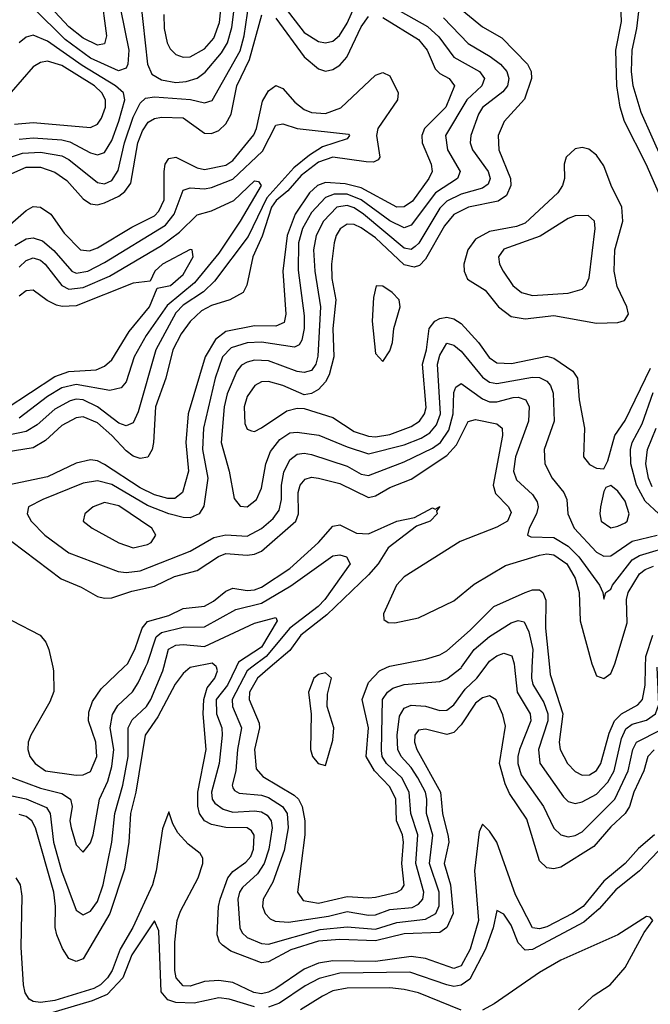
# Model space of a CAD drawing. Header units: inches. Extents: x 1308407 to 1441228, y 959628 to 1036311.
# Tile 154 of 256: x 1313892 to 1315661, y 1019055 to 1021815. Entities that reach past the tile are written whole.
import ezdxf

# ---------------------------------------------------------------- set-up
doc = ezdxf.new("R2010")
doc.units = ezdxf.units.IN
doc.header["$MEASUREMENT"] = 0
doc.layers.add('B3011', color=7, linetype='Continuous')
doc.layers.add('B3012', color=7, linetype='Continuous')

msp = doc.modelspace()

# ---------------------------------------------------------------- linework, layer by layer
at = {"layer": 'B3011', "color": 5}
for points, elevation in [([(1313870, 1019639.6), (1313910, 1019630.9), (1313966.8, 1019606.8), (1313977.5, 1019590), (1313986.2, 1019510), (1314009.3, 1019429.3), (1314050, 1019319.7), (1314070, 1019306.3), (1314090, 1019316.2), (1314110, 1019343.5), (1314125.5, 1019390), (1314150, 1019510.3), (1314158.5, 1019590), (1314181, 1019670), (1314196.4, 1019750), (1314195.6, 1019830), (1314207.2, 1019852.8), (1314247.5, 1019890), (1314259.3, 1019910), (1314293.3, 1019990), (1314296, 1020000)], 2640), ([(1313870, 1019690.7), (1313950, 1019661.6), (1314010, 1019646.1), (1314033.9, 1019630), (1314039, 1019610), (1314032.9, 1019570), (1314036.1, 1019550), (1314050, 1019502.4), (1314070, 1019481.5), (1314090, 1019507.9), (1314097.6, 1019530), (1314115.5, 1019630), (1314138.8, 1019681.2), (1314150, 1019722.2), (1314155.9, 1019770), (1314145.4, 1019830), (1314151.9, 1019868.1), (1314167.3, 1019892.7), (1314208.5, 1019931.5), (1314224, 1019956), (1314244.4, 1020000)], 2660), ([(1314374.8, 1020000), (1314370, 1019999), (1314350, 1019983), (1314327.5, 1019952.5), (1314279, 1019861), (1314243.5, 1019810), (1314217.8, 1019650), (1314202.8, 1019590), (1314198, 1019510), (1314185.6, 1019434.4), (1314144.3, 1019310), (1314070, 1019182.9), (1314050, 1019175.9), (1314030, 1019183.6), (1314011.6, 1019211.6), (1313995.8, 1019250), (1313991.2, 1019271.1), (1313992.5, 1019330), (1313987.1, 1019370), (1313936.5, 1019550), (1313925.8, 1019570), (1313910, 1019581.4), (1313890, 1019587.4)], 2620), ([(1313984.7, 1020000), (1313986.9, 1019990), (1313987.8, 1019932.2), (1313976.4, 1019903.6), (1313922.6, 1019810), (1313915.1, 1019790), (1313914.3, 1019770), (1313919.8, 1019750), (1313935.1, 1019730), (1313964.3, 1019710), (1314050, 1019697.6), (1314070, 1019698.8), (1314090, 1019708.3), (1314108.6, 1019750), (1314105.3, 1019790), (1314084.9, 1019850), (1314085.8, 1019874.2), (1314096.2, 1019903.8), (1314120.6, 1019939.4), (1314183.7, 1020000)], 2680), ([(1315671.5, 1019768.5), (1315653.7, 1019750), (1315642.5, 1019710), (1315614.4, 1019650), (1315602.4, 1019610), (1315590.1, 1019589.9), (1315550, 1019553.2), (1315502.5, 1019497.5), (1315410, 1019439.9), (1315390, 1019435.6), (1315370, 1019438.2), (1315350, 1019457.6), (1315314, 1019574), (1315266, 1019646), (1315253.2, 1019673.2), (1315237.3, 1019730), (1315254.8, 1019834.8), (1315247.1, 1019867.1), (1315228.5, 1019908.5), (1315210, 1019919.6), (1315190, 1019914.4), (1315170, 1019899.7), (1315130, 1019839.2), (1315110, 1019817.2), (1315090, 1019811.7), (1315030, 1019826.9), (1315010, 1019824.2), (1315000.1, 1019810), (1314998.9, 1019790), (1315005.7, 1019770), (1315072.4, 1019650), (1315077.5, 1019590), (1315094, 1019526), (1315095.7, 1019510), (1315082.3, 1019450), (1315100.5, 1019390), (1315107.9, 1019310), (1315090, 1019270.4), (1315070, 1019256.8), (1314970, 1019252.9), (1314890, 1019233), (1314790, 1019237.4), (1314730, 1019232.1), (1314652.1, 1019207.9), (1314590, 1019174.5), (1314570, 1019171.4), (1314484.3, 1019204.3), (1314460.8, 1019220.8), (1314452.5, 1019230), (1314445.5, 1019250), (1314449.1, 1019330), (1314454.4, 1019350), (1314475.9, 1019410), (1314490, 1019427.9), (1314526.5, 1019453.5), (1314540.2, 1019470), (1314547.5, 1019490), (1314549.2, 1019529.2), (1314542, 1019542), (1314530.3, 1019550.3), (1314470, 1019550.7), (1314430, 1019559.6), (1314409.8, 1019570), (1314395.9, 1019590), (1314391.1, 1019611.1), (1314391.2, 1019650), (1314415.1, 1019770), (1314406, 1019870), (1314408.3, 1019910), (1314418, 1019942), (1314438.8, 1019970), (1314446.3, 1019990), (1314443.4, 1020000)], 2620), ([(1314498.6, 1020000), (1314474.5, 1019950), (1314442.9, 1019910), (1314443.8, 1019870), (1314458.8, 1019830), (1314459.9, 1019810), (1314451.2, 1019730), (1314429.8, 1019650), (1314432, 1019630), (1314438.9, 1019618.9), (1314462.4, 1019602.4), (1314490, 1019594.2), (1314550, 1019598.1), (1314570, 1019594.8), (1314585.6, 1019585.6), (1314597.4, 1019570), (1314599.7, 1019550), (1314590.6, 1019490.6), (1314577.4, 1019450), (1314559.1, 1019420.9), (1314516.8, 1019383.2), (1314508.4, 1019370), (1314503.7, 1019350), (1314509.4, 1019270), (1314515.6, 1019255.6), (1314530, 1019242.7), (1314570, 1019225.5), (1314590, 1019224.5), (1314734.8, 1019265.2), (1314810, 1019272.3), (1314890, 1019265.7), (1314950, 1019284.3), (1315030, 1019294), (1315059.2, 1019310), (1315068.7, 1019331.3), (1315068.4, 1019370), (1315041.5, 1019450), (1315050.4, 1019529.6), (1315032.7, 1019590), (1315034.1, 1019630), (1315030.2, 1019650), (1315008.7, 1019690), (1314990, 1019719.3), (1314962.1, 1019750), (1314952.6, 1019770), (1314950.6, 1019810), (1314956.7, 1019863.3), (1314970, 1019885.1), (1314990, 1019893.5), (1315030, 1019891.1), (1315070, 1019879), (1315090, 1019880.1), (1315110, 1019895.1), (1315141.3, 1019938.7), (1315174.5, 1019970), (1315197.3, 1020000)], 2640), ([(1314543.4, 1020000), (1314530, 1019990), (1314488.1, 1019910), (1314488.7, 1019890), (1314514, 1019830), (1314502.5, 1019770), (1314498.1, 1019710), (1314487.7, 1019670), (1314490, 1019662.4), (1314494.6, 1019654.6), (1314507.6, 1019647.6), (1314570, 1019641.7), (1314590, 1019635), (1314629.4, 1019610), (1314642.5, 1019590), (1314645, 1019550), (1314633.7, 1019486.3), (1314601.9, 1019398.1), (1314574.8, 1019350), (1314573.3, 1019330), (1314580.1, 1019310), (1314594.7, 1019294.7), (1314608.6, 1019288.6), (1314645.6, 1019285.6), (1314757.7, 1019302.3), (1314810, 1019315.9), (1314870, 1019305.2), (1314890, 1019306.5), (1314930, 1019321.1), (1314992.8, 1019327.2), (1315010, 1019336.3), (1315022.5, 1019350), (1315025.7, 1019370), (1315003.2, 1019450), (1315008.7, 1019530), (1314989.3, 1019590), (1314984.7, 1019650), (1314963.5, 1019690), (1314920.9, 1019730), (1314909, 1019750), (1314906.5, 1019766.5), (1314909.9, 1019910), (1314923.8, 1019930), (1314938.7, 1019941.3), (1314970, 1019952.2), (1315070, 1019960.1), (1315090, 1019967.9), (1315130, 1019998.4), (1315131.1, 1020000)], 2660), ([(1314594.6, 1020000), (1314559.3, 1019970), (1314536.6, 1019930), (1314535.9, 1019910), (1314563.7, 1019843.7), (1314564.8, 1019830), (1314550.8, 1019770), (1314555.5, 1019715.5), (1314573.6, 1019693.6), (1314661.7, 1019641.7), (1314674.1, 1019630), (1314684.4, 1019610), (1314691.5, 1019570), (1314691.7, 1019530), (1314671, 1019370), (1314686.5, 1019346.5), (1314730, 1019339.3), (1314810, 1019358), (1314870, 1019353.5), (1314890, 1019356.1), (1314949.9, 1019370.1), (1314962.3, 1019377.7), (1314970.2, 1019389.8), (1314963.4, 1019450), (1314968.4, 1019510), (1314965.6, 1019530), (1314948.8, 1019570), (1314946.7, 1019630), (1314930, 1019664.6), (1314887.4, 1019710), (1314863.9, 1019750), (1314869.8, 1019830), (1314852.7, 1019910), (1314870, 1019957.2), (1314901.1, 1019990), (1314922.7, 1020000)], 2680), ([(1315279.8, 1020000), (1315286.9, 1019930), (1315323.4, 1019870), (1315325.2, 1019850), (1315293.4, 1019770), (1315289.5, 1019750), (1315289.3, 1019730), (1315298.8, 1019698.8), (1315361.1, 1019610), (1315390, 1019549.4), (1315410.1, 1019530.1), (1315430, 1019525.3), (1315450, 1019528.6), (1315470, 1019538.8), (1315560.8, 1019630), (1315599, 1019710), (1315611.8, 1019770), (1315622.2, 1019790), (1315690, 1019824.9), (1315711.3, 1019848.7), (1315721, 1019890), (1315711.9, 1019950), (1315713, 1020000)], 2640), ([(1315328.6, 1020000), (1315327.2, 1019970), (1315331.4, 1019951.4), (1315361.7, 1019901.7), (1315373.4, 1019870), (1315373.6, 1019850), (1315347, 1019770), (1315350.9, 1019730.9), (1315417.2, 1019637.2), (1315430, 1019623.6), (1315450, 1019618), (1315470, 1019622.9), (1315510, 1019644.1), (1315542, 1019678), (1315559.3, 1019710), (1315579.5, 1019800.5), (1315592.2, 1019827.8), (1315610, 1019840.7), (1315650, 1019851.9), (1315675.7, 1019870), (1315684.2, 1019895.8), (1315680.3, 1020000)], 2660), ([(1315378, 1020000), (1315380, 1019980), (1315415.3, 1019870), (1315405.4, 1019790), (1315407.8, 1019770), (1315428.8, 1019730), (1315450, 1019707.7), (1315470, 1019697.9), (1315490, 1019698.3), (1315510, 1019710.6), (1315521.8, 1019730), (1315545, 1019815), (1315560.6, 1019850), (1315579.9, 1019870), (1315625.5, 1019894.5), (1315639.2, 1019910), (1315646.3, 1019950), (1315647.4, 1020000)], 2680), ([(1315500.7, 1020000), (1315510, 1019975.9), (1315530, 1019968.4), (1315550, 1019982.3), (1315557.3, 1020000)], 2720), ([(1315672, 1019530), (1315627.6, 1019492.4), (1315590, 1019450.4), (1315530, 1019400.7), (1315472.6, 1019330), (1315442.2, 1019310), (1315370, 1019272.3), (1315350, 1019266.9), (1315329.8, 1019269.8), (1315282.2, 1019362.2), (1315230, 1019509.6), (1315210, 1019540.5), (1315190, 1019560.2), (1315181, 1019539), (1315167.6, 1019430), (1315179.1, 1019290), (1315155.2, 1019210), (1315130, 1019163.1), (1315110, 1019155.9), (1315030, 1019184), (1314990, 1019189.9), (1314890, 1019175.6), (1314770, 1019177.1), (1314730, 1019171.1), (1314690, 1019154.4), (1314610, 1019099.8), (1314590, 1019089.3), (1314570, 1019085.3), (1314548.6, 1019088.6), (1314490, 1019116.4), (1314450, 1019122.2), (1314410, 1019119.8), (1314370, 1019106.4), (1314350, 1019107.4), (1314330.8, 1019130), (1314326.5, 1019150), (1314326.9, 1019230), (1314333.7, 1019290), (1314343.1, 1019316.9), (1314392.8, 1019410), (1314405.7, 1019450), (1314405.1, 1019465.1), (1314397.8, 1019477.8), (1314364.5, 1019504.5), (1314335.6, 1019535.6), (1314320.9, 1019560.9), (1314310, 1019594.6), (1314292.5, 1019547.5), (1314274.9, 1019430), (1314264.6, 1019390), (1314209.4, 1019270.6), (1314173.8, 1019210), (1314151.6, 1019150), (1314138.3, 1019130), (1314118, 1019110), (1314099.9, 1019100.1), (1313990, 1019066.2), (1313950, 1019061), (1313930, 1019063.3), (1313918.8, 1019070), (1313907.4, 1019087.4), (1313902.3, 1019110), (1313895.7, 1019215.7), (1313898.9, 1019358.9), (1313893.6, 1019390), (1313881.9, 1019410)], 2580), ([(1315698.9, 1019501.1), (1315629.9, 1019430), (1315564.1, 1019375.9), (1315517, 1019323), (1315474, 1019286), (1315330, 1019209.5), (1315310, 1019207.1), (1315290, 1019227.6), (1315270, 1019277.7), (1315250, 1019307.9), (1315230, 1019318.4), (1315220.1, 1019270), (1315198.7, 1019210), (1315154.4, 1019125.6), (1315130, 1019109.2), (1315110, 1019105.7), (1315090.3, 1019110.3), (1314985.8, 1019145.8), (1314790, 1019142.4), (1314732.2, 1019127.8), (1314692.8, 1019107.2), (1314620.9, 1019059.1), (1314590, 1019047.5)], 2560), ([(1315459.6, 1019040.4), (1315500.7, 1019079.3), (1315548, 1019110), (1315590, 1019158.4), (1315643.4, 1019256.6), (1315667.7, 1019290), (1315659.9, 1019299.9), (1315650, 1019301.3), (1315569.3, 1019250), (1315410, 1019178.8), (1315350, 1019144.7), (1315223, 1019057), (1315190, 1019039.2)], 2540), ([(1314550, 1019048.4), (1314479.6, 1019070), (1314450, 1019073.9), (1314381.1, 1019058.9), (1314330, 1019060.4), (1314307.6, 1019067.6), (1314288.5, 1019090), (1314281.8, 1019261.8), (1314270, 1019289.1), (1314206, 1019194), (1314181.1, 1019130), (1314136.8, 1019083.2), (1314094.9, 1019065.1), (1313950, 1019021.9)], 2560), ([(1315130, 1019038.6), (1315010, 1019088), (1314970, 1019097.4), (1314930, 1019101.4), (1314810, 1019101.1), (1314770, 1019093), (1314741.5, 1019078.5), (1314679.9, 1019040.1)], 2540)]:
    msp.add_lwpolyline(points, dxfattribs=dict(at, elevation=elevation))
at = {"layer": 'B3011', "color": 5, "elevation": 2720}
msp.add_lwpolyline([(1314750, 1019984.5), (1314730, 1019979.8), (1314716.9, 1019970), (1314702, 1019930), (1314709.1, 1019869.1), (1314707.2, 1019770), (1314713.2, 1019750), (1314728.7, 1019730), (1314750, 1019724.7), (1314770, 1019795.5), (1314772.6, 1019830), (1314753.9, 1019890), (1314755.3, 1019924.7), (1314766.2, 1019970)], close=True, dxfattribs=at)
at = {"layer": 'B3012', "color": 5}
for points, elevation in [([(1315692.6, 1021310), (1315649.2, 1021410), (1315588, 1021530), (1315576.3, 1021570), (1315566.8, 1021630), (1315564.4, 1021730), (1315579.5, 1021810), (1315577.3, 1021882.7), (1315585.3, 1021914.7), (1315647, 1022013), (1315690, 1022061)], 2780), ([(1315696.9, 1021416.9), (1315634.8, 1021554.8), (1315613, 1021630), (1315608.2, 1021670), (1315610, 1021730), (1315622.9, 1021790), (1315632.4, 1021870), (1315673.3, 1021930)], 2760), ([(1315070, 1021893.6), (1315190, 1021795), (1315244.5, 1021764.5), (1315316.3, 1021690), (1315326.7, 1021670), (1315327.3, 1021650), (1315308, 1021592), (1315251.1, 1021530), (1315233.8, 1021490), (1315236, 1021450), (1315268.5, 1021370), (1315269.8, 1021350), (1315257.5, 1021322.5), (1315233.9, 1021306.1), (1315150.6, 1021289.4), (1315110, 1021268.8), (1315083, 1021237), (1315030, 1021144), (1315013.5, 1021126.5), (1314998.3, 1021121.7), (1314970, 1021127.9), (1314890, 1021203.9), (1314850, 1021231.8), (1314830, 1021241), (1314810, 1021241.9), (1314790.8, 1021229.2), (1314779.1, 1021210), (1314773.6, 1021190), (1314766.7, 1021130), (1314767.8, 1021090), (1314778.5, 1021030), (1314770, 1020950), (1314773.3, 1020870), (1314760.2, 1020819.8), (1314750, 1020800.5), (1314730, 1020778.4), (1314710, 1020767.4), (1314690, 1020763.4), (1314629.8, 1020790), (1314590, 1020801.3), (1314570, 1020799.9), (1314551.6, 1020790), (1314530, 1020758.6), (1314521.9, 1020730), (1314523.7, 1020683.7), (1314530, 1020667.2), (1314542.3, 1020662.3), (1314550, 1020660.8), (1314570, 1020670.7), (1314641.3, 1020718.7), (1314670, 1020726.5), (1314690, 1020725.1), (1314770, 1020699.7), (1314830, 1020661.1), (1314870, 1020647.7), (1314890, 1020645.9), (1314930, 1020652), (1314990, 1020675.2), (1315012.9, 1020690), (1315027, 1020710), (1315031.5, 1020728.5), (1315021.3, 1020850), (1315032.6, 1020890), (1315040.3, 1020950), (1315056.3, 1020970), (1315070, 1020977.7), (1315090, 1020980.9), (1315110, 1020977), (1315130, 1020963.4), (1315178.3, 1020910), (1315208.4, 1020868.4), (1315230, 1020853.7), (1315271, 1020851), (1315370, 1020872.2), (1315390, 1020866.2), (1315443.4, 1020830), (1315456, 1020810), (1315461.3, 1020750), (1315476.2, 1020670), (1315473.4, 1020590), (1315490, 1020568.2), (1315510, 1020558.5), (1315530, 1020555.8), (1315541.6, 1020578.4), (1315561.6, 1020650), (1315590, 1020691.7), (1315661.4, 1020838.6)], 2780), ([(1313869.1, 1021430.9), (1313899.3, 1021440.7), (1313950, 1021443.7), (1314010, 1021433.6), (1314030, 1021423.1), (1314110, 1021358.5), (1314130, 1021355.1), (1314150, 1021363.9), (1314167.6, 1021392.4), (1314185.4, 1021470), (1314210, 1021541.5), (1314230, 1021581.5), (1314244.9, 1021595.1), (1314270, 1021599.3), (1314371.2, 1021591.2), (1314410, 1021582.4), (1314431.4, 1021588.6), (1314510, 1021727.7), (1314521.1, 1021770), (1314535.1, 1021864.9)], 2740), ([(1314119.2, 1021890), (1314135.4, 1021770), (1314130, 1021747.2), (1314110, 1021743.9), (1314070, 1021763.1), (1314030, 1021794.8), (1313990, 1021837.1)], 2720), ([(1314230.4, 1021870), (1314250.1, 1021690.1), (1314262.5, 1021662.5), (1314290, 1021646.4), (1314330, 1021639.4), (1314358.4, 1021641.6), (1314390, 1021651.3), (1314411.8, 1021668.2), (1314457.9, 1021722.1), (1314474.6, 1021750), (1314486.4, 1021793.6), (1314498.5, 1021881.5)], 2760), ([(1314295.8, 1021830), (1314297.1, 1021790), (1314305.6, 1021750), (1314313.7, 1021733.7), (1314330, 1021717.3), (1314350, 1021710.1), (1314370, 1021710.9), (1314410, 1021733), (1314436.5, 1021763.5), (1314452.5, 1021807.5), (1314460.9, 1021890)], 2780), ([(1314633.1, 1021853.1), (1314690, 1021778.8), (1314730, 1021753.7), (1314750, 1021750.1), (1314770, 1021754.8), (1314788.9, 1021771.1), (1314810, 1021805.3), (1314839.8, 1021870)], 2740), ([(1314958.6, 1021838.6), (1315035.5, 1021795.5), (1315067.3, 1021767.3), (1315109.8, 1021709.8), (1315181.5, 1021670), (1315195.5, 1021650), (1315188.2, 1021630), (1315145.6, 1021590), (1315085.8, 1021490), (1315091.8, 1021450), (1315127, 1021390), (1315119.8, 1021370), (1315058.3, 1021330), (1314990, 1021239), (1314970, 1021231.5), (1314930, 1021251.5), (1314850, 1021310.6), (1314810, 1021325.8), (1314774.2, 1021325.8), (1314750, 1021317.1), (1314710, 1021275), (1314684.7, 1021230), (1314673.5, 1021190), (1314673.3, 1021113.3), (1314690, 1020984.7), (1314689.8, 1020950), (1314683.2, 1020916.8), (1314676, 1020904), (1314662.5, 1020897.5), (1314570, 1020911.1), (1314530, 1020909.5), (1314484.7, 1020895.3), (1314460.9, 1020870), (1314440, 1020810), (1314407.8, 1020670), (1314405, 1020610), (1314419.8, 1020530), (1314408.6, 1020451.4), (1314395.5, 1020430), (1314370, 1020419), (1314350, 1020419.4), (1314310, 1020430), (1314250, 1020453.5), (1314150, 1020511.9), (1314110, 1020522.4), (1314070, 1020515.7), (1313957.1, 1020470), (1313916.9, 1020450), (1313912.5, 1020430), (1313924.1, 1020410), (1313962.5, 1020370), (1314030, 1020321.2), (1314168.1, 1020268.1), (1314190, 1020266), (1314230, 1020270.6), (1314370, 1020325.4), (1314436.5, 1020363.5), (1314470, 1020371), (1314530, 1020367.8), (1314570, 1020388.8), (1314602.8, 1020417.2), (1314619.4, 1020440.6), (1314626.3, 1020470), (1314625.7, 1020510), (1314632.9, 1020547.1), (1314650, 1020581.5), (1314670, 1020597.1), (1314690, 1020599.9), (1314710, 1020596.6), (1314810, 1020563.3), (1314850, 1020540.9), (1314870, 1020537.6), (1314970, 1020575.6), (1315050, 1020614.3), (1315072.3, 1020630), (1315095.2, 1020664.8), (1315107.4, 1020710), (1315110, 1020770.4), (1315115.1, 1020784.9), (1315130, 1020795.4), (1315190, 1020752.1), (1315210, 1020743.9), (1315230, 1020744.2), (1315276.4, 1020756.4), (1315290, 1020757.2), (1315311.2, 1020750), (1315321.3, 1020730), (1315318.7, 1020690), (1315283, 1020590), (1315276.9, 1020550), (1315285.8, 1020525.8), (1315330, 1020484.5), (1315343.4, 1020463.4), (1315346, 1020450), (1315341.1, 1020430), (1315320.9, 1020390), (1315316, 1020370), (1315325.7, 1020365.7), (1315390, 1020363.8), (1315430, 1020339.2), (1315460.4, 1020310), (1315518.1, 1020230), (1315527.6, 1020210), (1315530, 1020191), (1315536.3, 1020210), (1315550, 1020218.6), (1315554.5, 1020230), (1315610, 1020301.3), (1315630, 1020313.3), (1315730, 1020342.8)], 2740), ([(1314175, 1021845), (1314198.1, 1021730), (1314195.1, 1021690), (1314190, 1021679.3), (1314168.7, 1021671.3), (1314090, 1021707.1), (1314019.5, 1021759.5), (1313930, 1021848.4)], 2740), ([(1314910, 1021820.9), (1315010, 1021759.6), (1315034.7, 1021730), (1315056.9, 1021676.9), (1315070, 1021663.9), (1315096.8, 1021650), (1315111.3, 1021630), (1315087.4, 1021570), (1315027.3, 1021510), (1315019.6, 1021490), (1315021.1, 1021470), (1315046.2, 1021410), (1315048.5, 1021390), (1315039.9, 1021370), (1314993.4, 1021306.6), (1314970, 1021290.2), (1314950, 1021289.2), (1314850, 1021343.4), (1314804.9, 1021355.1), (1314750, 1021358.9), (1314727, 1021350), (1314705.1, 1021330), (1314664.2, 1021270), (1314642.1, 1021210), (1314629.8, 1021110), (1314638.1, 1020990), (1314633.4, 1020966.6), (1314610, 1020955.9), (1314550, 1020956.8), (1314470, 1020940.7), (1314441, 1020919), (1314412.2, 1020870), (1314364.1, 1020710), (1314358.2, 1020630), (1314364.9, 1020550), (1314348.8, 1020490), (1314326.7, 1020473.3), (1314307.1, 1020472.9), (1314270, 1020483.2), (1314230, 1020503.4), (1314130, 1020568.2), (1314110, 1020578.8), (1314090, 1020581.3), (1314050, 1020571.7), (1313970, 1020533.8), (1313858.6, 1020510)], 2720), ([(1313870, 1021384.4), (1313910, 1021401.4), (1313950, 1021401.7), (1313990, 1021388.1), (1314024.3, 1021364.3), (1314070, 1021313.1), (1314090, 1021299), (1314110, 1021296.6), (1314130, 1021301.3), (1314170, 1021320), (1314186.9, 1021333.1), (1314203.1, 1021356.9), (1314223.6, 1021470), (1314236.3, 1021503.7), (1314252.4, 1021527.5), (1314270, 1021538.3), (1314290, 1021542.3), (1314350, 1021539.7), (1314410, 1021497.2), (1314430, 1021495.9), (1314450, 1021504.7), (1314470, 1021523.1), (1314485.4, 1021550), (1314500.5, 1021630), (1314536.7, 1021703.3), (1314571, 1021829)], 2720), ([(1315080.6, 1021820.6), (1315150, 1021748), (1315211.9, 1021711.9), (1315240.5, 1021690), (1315258, 1021670), (1315263.8, 1021650), (1315259.9, 1021630), (1315247.4, 1021612.6), (1315190, 1021569.3), (1315178.4, 1021550), (1315156.9, 1021490), (1315155.8, 1021470), (1315161.7, 1021450), (1315205.9, 1021390), (1315211.3, 1021370), (1315205.8, 1021354.2), (1315190, 1021342.6), (1315130, 1021326), (1315090, 1021306.3), (1315070, 1021286.7), (1315011, 1021189), (1315000.7, 1021179.3), (1314990, 1021171.2), (1314970, 1021174.3), (1314855.8, 1021270), (1314830, 1021287.3), (1314810, 1021294.2), (1314781.1, 1021290), (1314743.7, 1021250), (1314723, 1021210), (1314716, 1021170), (1314719.3, 1021110), (1314735.9, 1021010), (1314727.8, 1020872.2), (1314722.6, 1020850), (1314710, 1020831.7), (1314690, 1020825.8), (1314670, 1020829.2), (1314590, 1020858.6), (1314550, 1020861.2), (1314530, 1020855.6), (1314513.6, 1020846.4), (1314500.5, 1020830), (1314473.8, 1020766.2), (1314465.6, 1020730), (1314457.2, 1020630), (1314479.5, 1020550), (1314493.1, 1020473.1), (1314510, 1020451.2), (1314530, 1020449.5), (1314556.2, 1020470), (1314570, 1020502), (1314582.2, 1020570), (1314595.6, 1020604.4), (1314621.2, 1020638.8), (1314650, 1020657), (1314670, 1020659.3), (1314730.7, 1020650.7), (1314810, 1020617.5), (1314870, 1020598.5), (1314970, 1020623.8), (1315017.7, 1020642.3), (1315042.7, 1020657.3), (1315060.6, 1020679.4), (1315072.3, 1020710), (1315063.4, 1020850), (1315070, 1020875.2), (1315090, 1020908.2), (1315110, 1020902.8), (1315130, 1020885.8), (1315190, 1020812.8), (1315210, 1020799.2), (1315230, 1020795.7), (1315330, 1020812.9), (1315350, 1020812.2), (1315370, 1020802), (1315380.7, 1020790), (1315388.5, 1020768.5), (1315391.2, 1020690), (1315363, 1020610), (1315364.7, 1020570), (1315385.1, 1020530), (1315418.1, 1020490), (1315426.5, 1020470), (1315429.2, 1020430), (1315446.7, 1020390), (1315510, 1020322.6), (1315530, 1020311.2), (1315550, 1020312.6), (1315610, 1020353.3), (1315679.9, 1020370)], 2760), ([(1314610, 1021819.2), (1314690, 1021711.4), (1314730, 1021676.9), (1314750, 1021670.8), (1314770, 1021675.8), (1314790, 1021688), (1314809.3, 1021710), (1314850, 1021794.8), (1314870, 1021824.1)], 2720), ([(1313890, 1021480.4), (1313930, 1021484.3), (1314010, 1021478), (1314032.4, 1021472.4), (1314090, 1021441.8), (1314110, 1021436.2), (1314130, 1021443.1), (1314150, 1021476.1), (1314170, 1021530.8), (1314186.7, 1021590), (1314182.6, 1021610), (1314161, 1021630), (1314066.8, 1021686.8), (1313970, 1021754.6), (1313930, 1021771.4), (1313910, 1021766.3), (1313890, 1021749.9)], 2760), ([(1313877.6, 1021522.4), (1313930, 1021527.3), (1314090, 1021512.6), (1314110, 1021522.2), (1314121.4, 1021538.6), (1314132.5, 1021570), (1314132.6, 1021590), (1314122.5, 1021610), (1314101.7, 1021630), (1314010, 1021686.4), (1313970, 1021698.6), (1313950, 1021695.5), (1313930, 1021682.6), (1313868.1, 1021611.9)], 2780), ([(1313850, 1021228.4), (1313910, 1021280.6), (1313930, 1021291.6), (1313950, 1021289.7), (1313979.2, 1021270), (1314016.3, 1021216.3), (1314062.2, 1021170), (1314087.4, 1021167.4), (1314110, 1021175.6), (1314206.4, 1021233.6), (1314270, 1021265.5), (1314282, 1021278), (1314296.7, 1021310), (1314296.8, 1021390), (1314300.2, 1021410), (1314310, 1021426.4), (1314330, 1021430.1), (1314390, 1021399.6), (1314410, 1021395.5), (1314470, 1021407), (1314490, 1021420.3), (1314548.1, 1021491.9), (1314556.4, 1021510), (1314573.2, 1021586.8), (1314590, 1021616.1), (1314610, 1021630.6), (1314630, 1021622.1), (1314664, 1021584), (1314690, 1021562.9), (1314710, 1021555), (1314750, 1021552.3), (1314792.3, 1021567.7), (1314890, 1021659.3), (1314910, 1021667.3), (1314930, 1021657.4), (1314953, 1021610), (1314952, 1021590), (1314896.4, 1021510), (1314893, 1021490), (1314901.6, 1021430), (1314897.3, 1021422.7), (1314884, 1021416), (1314863.3, 1021416.7), (1314770, 1021430.1), (1314730, 1021415.8), (1314681.3, 1021378.7), (1314644.2, 1021335.8), (1314611.3, 1021308.7), (1314598.3, 1021290), (1314572, 1021208), (1314546.1, 1021150), (1314528.9, 1021071.1), (1314518.4, 1021050), (1314481.7, 1021030), (1314430, 1021013.7), (1314401.4, 1020998.6), (1314370.4, 1020969.6), (1314345, 1020935), (1314321.8, 1020890), (1314301.7, 1020810), (1314272.4, 1020730), (1314267.2, 1020630), (1314263.2, 1020610), (1314251.3, 1020588.7), (1314230, 1020585.5), (1314210, 1020592.1), (1314190, 1020606.4), (1314150.1, 1020650.1), (1314110, 1020685), (1314070, 1020701.9), (1314050, 1020699.2), (1314010, 1020677.9), (1313964.6, 1020635.4), (1313930, 1020614.9), (1313830, 1020599.3)], 2680), ([(1313877.8, 1021182.2), (1313910, 1021201), (1313930, 1021204), (1313955.4, 1021195.4), (1313987.8, 1021167.8), (1314038, 1021110), (1314050, 1021104.6), (1314083.2, 1021110), (1314130, 1021134.2), (1314300.4, 1021239.6), (1314325.1, 1021270), (1314350, 1021337.5), (1314370, 1021343.6), (1314410, 1021340.8), (1314430, 1021344.3), (1314490, 1021368.4), (1314573, 1021447), (1314610, 1021519.8), (1314630, 1021523.6), (1314670.3, 1021510.3), (1314814.4, 1021494.4), (1314817.1, 1021490), (1314810, 1021480.9), (1314741.1, 1021458.9), (1314704.3, 1021435.7), (1314660.6, 1021399.4), (1314584.6, 1021315.4), (1314532.3, 1021207.7), (1314438.1, 1021081.9), (1314407.3, 1021052.7), (1314350, 1021015.4), (1314330, 1020993.3), (1314273.7, 1020890), (1314224.3, 1020715.7), (1314210, 1020685.2), (1314190, 1020676.7), (1314170, 1020684.5), (1314110.4, 1020730.4), (1314070, 1020750), (1314050, 1020751.2), (1314033.5, 1020746.6), (1313990, 1020723.5), (1313940.5, 1020679.5), (1313910, 1020661.2), (1313810, 1020640.1)], 2660), ([(1313890, 1021121.5), (1313910, 1021140.1), (1313930, 1021147.3), (1313950, 1021141.3), (1313963.3, 1021130), (1314010, 1021069.7), (1314030, 1021059.7), (1314070, 1021064.3), (1314144, 1021096), (1314290, 1021182.5), (1314340.5, 1021219.5), (1314390, 1021267.7), (1314430, 1021279.2), (1314492, 1021308), (1314550, 1021363.3), (1314561.2, 1021361.2), (1314569.5, 1021350), (1314510.1, 1021250), (1314450, 1021160.7), (1314382, 1021078), (1314305.8, 1021014.2), (1314246.2, 1020930), (1314212.8, 1020870), (1314190, 1020799.8), (1314176.4, 1020783.6), (1314144.6, 1020775.4), (1314050, 1020792.3), (1314010, 1020783.1), (1313970, 1020759.1), (1313890, 1020698.7)], 2640), ([(1313854.3, 1020725.7), (1313990, 1020815), (1314030, 1020828.8), (1314106.4, 1020833.6), (1314130, 1020843.7), (1314150, 1020862.1), (1314199, 1020941), (1314255.9, 1021010), (1314277.5, 1021062.5), (1314314.4, 1021070), (1314350, 1021101.1), (1314378.3, 1021150), (1314376, 1021170), (1314370, 1021170.7), (1314292.4, 1021130), (1314270.6, 1021110), (1314257.5, 1021082.5), (1314210, 1021076.8), (1314050, 1021013.2), (1314011, 1021011), (1313994.9, 1021014.9), (1313968.4, 1021028.4), (1313930, 1021057.1), (1313910, 1021055.2), (1313890, 1021039.8)], 2620), ([(1315684.4, 1020430), (1315646, 1020466), (1315621.5, 1020510), (1315605.9, 1020570), (1315605, 1020610), (1315610.2, 1020630), (1315637.4, 1020682.6), (1315668.7, 1020770)], 2760), ([(1313870, 1020353), (1314008.4, 1020248.4), (1314064.6, 1020224.6), (1314110, 1020198.6), (1314130, 1020193.3), (1314150, 1020194.3), (1314206.2, 1020213.8), (1314270, 1020227.5), (1314325.7, 1020254.3), (1314390, 1020270.9), (1314449.5, 1020310.5), (1314470, 1020318.8), (1314530, 1020314.1), (1314550, 1020316.7), (1314570, 1020325.7), (1314666.2, 1020410), (1314674, 1020430), (1314672.8, 1020490), (1314678.8, 1020510), (1314692.8, 1020527.2), (1314710, 1020533.1), (1314730, 1020529.8), (1314790, 1020515.1), (1314870, 1020476), (1314890, 1020480.2), (1314930, 1020503.8), (1314990, 1020527.3), (1315090, 1020593.5), (1315116.6, 1020623.4), (1315150, 1020689), (1315170, 1020694.3), (1315230, 1020682.4), (1315245.1, 1020670), (1315246.5, 1020650), (1315219.6, 1020510), (1315226.7, 1020486.7), (1315262.8, 1020450), (1315270, 1020433.6), (1315260.1, 1020410), (1315230, 1020393.1), (1315127.5, 1020352.5), (1314970, 1020253.3), (1314948.3, 1020230), (1314912.7, 1020150), (1314913.6, 1020133.6), (1314925.6, 1020125.6), (1314944.5, 1020124.5), (1315010, 1020139.1), (1315110, 1020186.5), (1315167, 1020233), (1315254.3, 1020285.7), (1315350, 1020314.3), (1315370, 1020317.7), (1315390, 1020314.8), (1315426.4, 1020290), (1315450, 1020250), (1315461.4, 1020210), (1315464.3, 1020130), (1315496.9, 1020010), (1315500.7, 1020000)], 2720), ([(1315665.9, 1020505.9), (1315655.4, 1020530), (1315647.9, 1020570), (1315652.4, 1020610), (1315677.5, 1020670)], 2740), ([(1314183.7, 1020000), (1314194.1, 1020010), (1314214.9, 1020050), (1314234.9, 1020110), (1314250, 1020128.8), (1314310, 1020145.3), (1314350, 1020165.2), (1314410, 1020171.3), (1314435.1, 1020184.9), (1314470, 1020213), (1314490, 1020221.7), (1314530, 1020215.7), (1314550, 1020216.9), (1314570, 1020225), (1314650, 1020276.9), (1314729.9, 1020350), (1314770, 1020396), (1314790, 1020399.7), (1314836.1, 1020376.1), (1314870, 1020374.2), (1314950, 1020409.4), (1314999.7, 1020420.3), (1315050, 1020446.9), (1315057, 1020443), (1315070.6, 1020450.6), (1315061.2, 1020438.8), (1315062.7, 1020430), (1315043.2, 1020410), (1315004.6, 1020395.4), (1314925, 1020335), (1314897.2, 1020290), (1314870, 1020258.9), (1314753, 1020147), (1314680.8, 1020090), (1314650, 1020047.2), (1314594.6, 1020000)], 2680), ([(1314244.4, 1020000), (1314250, 1020012), (1314274.3, 1020085.7), (1314290, 1020097.4), (1314350, 1020112.8), (1314410, 1020113.4), (1314497.9, 1020162.1), (1314570, 1020180), (1314652.1, 1020227.9), (1314770, 1020312.3), (1314790, 1020315.5), (1314808.7, 1020310), (1314818.5, 1020290), (1314747.3, 1020190), (1314728.6, 1020170), (1314649.9, 1020110.1), (1314583.3, 1020030), (1314543.4, 1020000)], 2660), ([(1315557.3, 1020000), (1315561.4, 1020010), (1315595.6, 1020124.4), (1315594, 1020190), (1315598.2, 1020210), (1315630, 1020261.7), (1315646, 1020274), (1315670, 1020283.8)], 2720), ([(1314922.7, 1020000), (1314930, 1020003.4), (1315030, 1020022.6), (1315070, 1020034.6), (1315090, 1020046.5), (1315155.7, 1020104.3), (1315221.7, 1020170), (1315310, 1020210.1), (1315330, 1020217), (1315350, 1020217), (1315358.9, 1020210), (1315368, 1020188), (1315367, 1020110), (1315378, 1020000)], 2680), ([(1313870, 1020130.8), (1313949.2, 1020090), (1313965, 1020070), (1313973.6, 1020050), (1313984.7, 1020000)], 2680), ([(1314296, 1020000), (1314309.5, 1020050.5), (1314330, 1020062.3), (1314350, 1020064.1), (1314410, 1020058.4), (1314550, 1020123.9), (1314610, 1020139.6), (1314614.2, 1020130), (1314570, 1020056.4), (1314505.5, 1020014.5), (1314498.6, 1020000)], 2640), ([(1315131.1, 1020000), (1315166.9, 1020050), (1315210, 1020085.9), (1315270, 1020124.4), (1315290, 1020131.4), (1315307.2, 1020127.2), (1315319.7, 1020099.7), (1315331, 1020050), (1315328.6, 1020000)], 2660), ([(1315647.4, 1020000), (1315648.1, 1020030), (1315667.9, 1020090)], 2680), ([(1315197.3, 1020000), (1315210, 1020016.8), (1315230, 1020032.6), (1315250, 1020039.5), (1315272.2, 1020032.2), (1315278.8, 1020010), (1315279.8, 1020000)], 2640), ([(1314443.4, 1020000), (1314442.6, 1020002.6), (1314431.8, 1020011.8), (1314374.8, 1020000)], 2620)]:
    msp.add_lwpolyline(points, dxfattribs=dict(at, elevation=elevation))
for points, elevation in [([(1315470, 1021457), (1315450, 1021452.9), (1315424.3, 1021430), (1315419, 1021410), (1315420.4, 1021370), (1315414.8, 1021350), (1315400.9, 1021330), (1315310, 1021245.1), (1315285, 1021235), (1315210, 1021221.8), (1315170, 1021200.1), (1315148.8, 1021170), (1315137.8, 1021130), (1315138.1, 1021110), (1315148.1, 1021088.1), (1315197.1, 1021057.1), (1315234.9, 1021010), (1315270, 1020983.2), (1315310, 1020976.8), (1315390, 1020985.8), (1315510, 1020964.7), (1315570, 1020966.8), (1315587.9, 1020972.1), (1315599.1, 1020990), (1315595.2, 1021010), (1315567.4, 1021067.4), (1315558.9, 1021110), (1315561.6, 1021170), (1315583.7, 1021250), (1315580.4, 1021290), (1315550.9, 1021350), (1315530, 1021405.8), (1315510, 1021435.2), (1315488.3, 1021451.7)], 2820), ([(1315486.4, 1021266.4), (1315450, 1021265), (1315430, 1021257.4), (1315352.1, 1021207.9), (1315250, 1021171.9), (1315235.1, 1021150), (1315237.2, 1021130), (1315248.4, 1021110), (1315275.3, 1021070), (1315299.7, 1021050), (1315330, 1021042.4), (1315430, 1021048.2), (1315470, 1021060.1), (1315479.9, 1021070), (1315488.8, 1021091.2), (1315506.1, 1021230), (1315504, 1021250)], 2840), ([(1314891.3, 1021068.7), (1314883.8, 1021036.2), (1314880.3, 1020970), (1314890, 1020879.1), (1314910, 1020857), (1314930, 1020887.3), (1314937.9, 1020910), (1314941.4, 1020950), (1314959, 1021010), (1314956.3, 1021030), (1314936.2, 1021050), (1314910, 1021068.4)], 2820), ([(1315550, 1020509.8), (1315536.3, 1020503.7), (1315530, 1020492.7), (1315520.9, 1020450), (1315518.8, 1020430), (1315523.1, 1020410), (1315550, 1020391.3), (1315570, 1020395.1), (1315590, 1020405.3), (1315596.1, 1020410), (1315601.5, 1020430), (1315590, 1020465.3), (1315570, 1020493.8)], 2780), ([(1314130, 1020462.1), (1314097.5, 1020450), (1314074.2, 1020430), (1314070.2, 1020410), (1314094.9, 1020390), (1314170, 1020348.5), (1314210, 1020334.6), (1314250, 1020344.2), (1314260.2, 1020350), (1314273.4, 1020370), (1314262.3, 1020390), (1314170, 1020452.5)], 2760)]:
    msp.add_lwpolyline(points, close=True, dxfattribs=dict(at, elevation=elevation))

doc.saveas('drawing.dxf')
